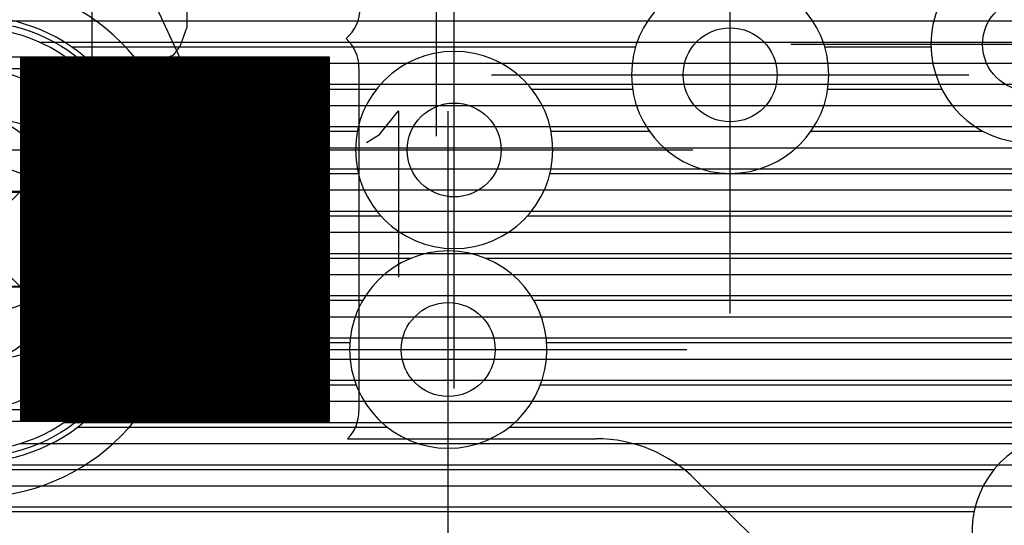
# Model space of a CAD drawing. Extents: x 25 to 291, y 23 to 136.
# Tile 108 of 147: x 38.23 to 42.42, y 120.75 to 122.91. Entities that reach past the tile are written whole.
import ezdxf

# ---------------------------------------------------------------- set-up
doc = ezdxf.new("R2010")
doc.units = 0
doc.layers.get('0').update_dxf_attribs({"linetype": 'CONTINUOUS'})
for name, color, linetype in [('copper_layer_2', 1, 'CONTINUOUS'), ('copper_layer_3', 3, 'CONTINUOUS'), ('copper_layer_bottom', 4, 'CONTINUOUS'), ('copper_layer_top', 5, 'CONTINUOUS'), ('drill_drawing', 6, 'CONTINUOUS'), ('silkscreen_top', 1, 'CONTINUOUS'), ('solder_mask_top', 1, 'CONTINUOUS')]:
    doc.layers.add(name, color=color, linetype=linetype)

# ---------------------------------------------------------------- blocks, each defined once
blk = doc.blocks.new('D20')
blk.add_circle((0, 0), 0.2)
blk = doc.blocks.new('D643')
blk.add_lwpolyline([(0.52324, 0.2032), (-0.52324, 0.2032), (-0.52324, -0.2032), (0.52324, -0.2032)], close=True)
for centre in [(0, 0.2032), (0, -0.2032)]:
    blk.add_circle(centre, 0.52502)
blk = doc.blocks.new('D646')
blk.add_lwpolyline([(0.7239, 0.2032), (-0.7239, 0.2032), (-0.7239, -0.2032), (0.7239, -0.2032)], close=True)
for centre in [(0, 0.2032), (0, -0.2032)]:
    blk.add_circle(centre, 0.725)

msp = doc.modelspace()

# ---------------------------------------------------------------- linework, layer by layer
at = {"layer": 'copper_layer_2', "color": 1}
for points in [[(36.755144, 122.899924), (73.945136, 122.899924)], [(38.308357, 122.810008), (73.945136, 122.810008)], [(38.456693, 122.719837), (73.945136, 122.719837)], [(38.550673, 122.629921), (73.945136, 122.629921)], [(38.616713, 122.540005), (73.945136, 122.540005)], [(38.663449, 122.449835), (73.945136, 122.449835)], [(38.695199, 122.359919), (73.945136, 122.359919)], [(38.713487, 122.270003), (73.945136, 122.270003)], [(38.720091, 122.179832), (73.945136, 122.179832)], [(38.720091, 122.17526), (38.720091, 121.765304)], [(38.720091, 122.089916), (73.945136, 122.089916)], [(38.720091, 122), (73.945136, 122)], [(38.720091, 121.970282), (38.550165, 121.970282)], [(38.720091, 121.90983), (73.945136, 121.90983)], [(38.720091, 121.819914), (73.945136, 121.819914)], [(38.719075, 121.729997), (73.945136, 121.729997)], [(38.708661, 121.639827), (73.945136, 121.639827)], [(38.685801, 121.549911), (73.945136, 121.549911)], [(38.649479, 121.459995), (73.945136, 121.459995)], [(38.596647, 121.369825), (73.945136, 121.369825)], [(38.522479, 121.279909), (73.945136, 121.279909)], [(38.415037, 121.189992), (73.945136, 121.189992)], [(38.22606, 121.099822), (73.945136, 121.099822)], [(36.755144, 121.009906), (73.945136, 121.009906)], [(36.755144, 120.91999), (73.945136, 120.91999)], [(36.755144, 120.82982), (73.945136, 120.82982)]]:
    msp.add_lwpolyline(points, dxfattribs=at)
for points in [[(38.720091, 122.17526), (38.720091, 122.17526), (38.720091, 122.17526, 0.999635), (37.329947, 122.17526), (37.329947, 122.17526)], [(37.329947, 121.765304), (37.329947, 121.765304), (37.329947, 121.765304, 1), (38.720091, 121.765304), (38.720091, 121.765304)]]:
    msp.add_lwpolyline(points, format="xyb", dxfattribs=at)
at = {"layer": 'copper_layer_3', "color": 3}
for points in [[(42.945136, 122.800356), (42.945136, 122.800356), (42.945136, 122.800356, 1), (42.104902, 122.800356), (42.104902, 122.800356), (42.104902, 122.800356, 1), (42.945136, 122.800356), (42.945136, 122.800356)], [(42.945136, 122.800356), (42.945136, 122.800356), (42.945136, 122.800356, 1), (42.104902, 122.800356), (42.104902, 122.800356), (42.104902, 122.800356, 1), (42.945136, 122.800356), (42.945136, 122.800356)], [(41.670053, 122.670307), (41.670053, 122.670307), (41.670053, 122.670307, 1), (40.830328, 122.670307), (40.830328, 122.670307), (40.830328, 122.670307, 1), (41.670053, 122.670307), (41.670053, 122.670307)], [(41.670053, 122.670307), (41.670053, 122.670307), (41.670053, 122.670307, 1), (40.830328, 122.670307), (40.830328, 122.670307), (40.830328, 122.670307, 1), (41.670053, 122.670307), (41.670053, 122.670307)], [(38.77013, 122.17526), (38.77013, 122.17526), (38.77013, 122.17526, 1), (37.280163, 122.17526), (37.280163, 122.17526)], [(40.495047, 122.350267), (40.495047, 122.350267), (40.495047, 122.350267, 1), (39.655321, 122.350267), (39.655321, 122.350267), (39.655321, 122.350267, 1), (40.495047, 122.350267), (40.495047, 122.350267)], [(40.495047, 122.350267), (40.495047, 122.350267), (40.495047, 122.350267, 1), (39.655321, 122.350267), (39.655321, 122.350267), (39.655321, 122.350267, 1), (40.495047, 122.350267), (40.495047, 122.350267)], [(40.470155, 121.500127), (40.470155, 121.500127), (40.470155, 121.500127, 1), (39.629921, 121.500127), (39.629921, 121.500127), (39.629921, 121.500127, 1), (40.470155, 121.500127), (40.470155, 121.500127)], [(40.470155, 121.500127), (40.470155, 121.500127), (40.470155, 121.500127, 1), (39.629921, 121.500127), (39.629921, 121.500127), (39.629921, 121.500127, 1), (40.470155, 121.500127), (40.470155, 121.500127)], [(37.280163, 121.765304), (37.280163, 121.765304), (37.280163, 121.765304, 1), (38.77013, 121.765304), (38.77013, 121.765304)], [(43.098044, 120.590805), (43.098044, 120.590805), (43.098044, 120.590805, 7.584056), (42.97714, 120.409703), (42.97714, 120.409703)]]:
    msp.add_lwpolyline(points, format="xyb", dxfattribs=at)
for points in [[(38.446025, 122.789942), (40.8476, 122.789942)], [(41.652781, 122.789942), (42.105156, 122.789942)], [(38.630175, 122.609855), (39.744983, 122.609855)], [(40.405131, 122.609855), (40.834392, 122.609855)], [(41.665735, 122.609855), (42.150622, 122.609855)], [(38.725171, 122.430023), (39.662687, 122.430023)], [(40.487427, 122.430023), (40.905512, 122.430023)], [(41.594615, 122.430023), (42.326899, 122.430023)], [(38.76632, 122.249936), (39.667259, 122.249936)], [(40.482855, 122.249936), (45.895352, 122.249936)], [(38.77013, 122.17526), (38.77013, 121.765304)], [(38.77013, 122.06985), (39.762256, 122.06985)], [(40.387859, 122.06985), (43.733299, 122.06985)], [(38.77013, 121.890018), (39.89332, 121.890018)], [(40.206756, 121.890018), (43.405131, 121.890018)], [(38.768098, 121.709931), (39.686055, 121.709931)], [(40.414021, 121.709931), (43.334265, 121.709931)], [(38.732029, 121.529845), (39.631191, 121.529845)], [(40.469139, 121.529845), (43.347727, 121.529845)], [(38.643637, 121.350013), (39.657861, 121.350013)], [(40.442215, 121.350013), (43.456439, 121.350013)], [(38.472949, 121.169926), (39.790704, 121.169926)], [(40.309373, 121.169926), (46.911608, 121.169926)], [(32.541783, 120.98984), (42.373889, 120.98984)], [(32.82347, 120.810008), (42.288799, 120.810008)]]:
    msp.add_lwpolyline(points, dxfattribs=at)
at = {"layer": 'copper_layer_bottom', "color": 4}
for points in [[(38.91999, 122.17526), (38.91999, 122.17526), (38.91999, 122.17526, 0.999716), (37.130048, 122.17526), (37.130048, 122.17526)], [(37.130048, 121.765304), (37.130048, 121.765304), (37.130048, 121.765304, 1), (38.91999, 121.765304), (38.91999, 121.765304)]]:
    msp.add_lwpolyline(points, format="xyb", dxfattribs=at)
for points in [[(38.550419, 122.899924), (71.730251, 122.899924)], [(38.656083, 122.810008), (71.730251, 122.810008)], [(38.735331, 122.719837), (71.730251, 122.719837)], [(38.796038, 122.629921), (71.730251, 122.629921)], [(38.84252, 122.540005), (71.730251, 122.540005)], [(38.87681, 122.449835), (71.730251, 122.449835)], [(38.90094, 122.359919), (71.730251, 122.359919)], [(38.915164, 122.270003), (71.730251, 122.270003)], [(38.91999, 122.179832), (71.730251, 122.179832)], [(38.91999, 122.17526), (38.91999, 121.765304)], [(38.91999, 122.089916), (71.730251, 122.089916)], [(38.91999, 122), (71.730251, 122)], [(38.91999, 121.970282), (38.750064, 121.970282)], [(38.91999, 121.90983), (71.730251, 121.90983)], [(38.91999, 121.819914), (71.730251, 121.819914)], [(38.919482, 121.729997), (71.730251, 121.729997)], [(38.911354, 121.639827), (71.730251, 121.639827)], [(38.893828, 121.549911), (71.730251, 121.549911)], [(38.866396, 121.459995), (71.730251, 121.459995)], [(38.828042, 121.369825), (71.730251, 121.369825)], [(38.776988, 121.279909), (71.730251, 121.279909)], [(38.710693, 121.189992), (71.730251, 121.189992)], [(38.623825, 121.099822), (71.730251, 121.099822)], [(38.505207, 121.009906), (71.730251, 121.009906)], [(38.319025, 120.91999), (71.730251, 120.91999)], [(25.750064, 120.82982), (71.730251, 120.82982)]]:
    msp.add_lwpolyline(points, dxfattribs=at)
at = {"layer": 'copper_layer_top', "color": 5}
for points in [[(39.614935, 122.825502), (39.614935, 122.825502), (39.614935, 122.825502, 0.220045), (39.675133, 122.955296), (39.675133, 122.955296)], [(39.670053, 122.700279), (39.670053, 122.700279), (39.670053, 122.700279, 0.210494), (39.614935, 122.825502), (39.614935, 122.825502)], [(39.620523, 121.120142), (39.620523, 121.120142), (39.620523, 121.120142, 0.19987), (39.670053, 121.240284), (39.670053, 121.240284)], [(41.104394, 120.944628), (41.104394, 120.944628), (41.104394, 120.944628, 0.199549), (40.679959, 121.120142), (40.679959, 121.120142)]]:
    msp.add_lwpolyline(points, format="xyb", dxfattribs=at)
for points in [[(39.665735, 122.899924), (71.730251, 122.899924)], [(39.629921, 122.810008), (71.730251, 122.810008)], [(39.495047, 122.695199), (37.504953, 122.695199), (37.504953, 121.245364), (39.495047, 121.245364), (39.495047, 122.695199)], [(38.230124, 121.245364), (38.230124, 122.695199)], [(38.23495, 121.245364), (38.23495, 122.695199)], [(38.24003, 121.245364), (38.24003, 122.695199)], [(38.24511, 121.245364), (38.24511, 122.695199)], [(38.250191, 121.245364), (38.250191, 122.695199)], [(38.255017, 121.245364), (38.255017, 122.695199)], [(38.260097, 121.245364), (38.260097, 122.695199)], [(38.265177, 121.245364), (38.265177, 122.695199)], [(38.270003, 121.245364), (38.270003, 122.695199)], [(38.275083, 121.245364), (38.275083, 122.695199)], [(38.280163, 121.245364), (38.280163, 122.695199)], [(38.284989, 121.245364), (38.284989, 122.695199)], [(38.290069, 121.245364), (38.290069, 122.695199)], [(38.295149, 121.245364), (38.295149, 122.695199)], [(38.299975, 121.245364), (38.299975, 122.695199)], [(38.305055, 121.245364), (38.305055, 122.695199)], [(38.310135, 121.245364), (38.310135, 122.695199)], [(38.314961, 121.245364), (38.314961, 122.695199)], [(38.320041, 121.245364), (38.320041, 122.695199)], [(38.325121, 121.245364), (38.325121, 122.695199)], [(38.330201, 121.245364), (38.330201, 122.695199)], [(38.335027, 121.245364), (38.335027, 122.695199)], [(38.340107, 121.245364), (38.340107, 122.695199)], [(38.345187, 121.245364), (38.345187, 122.695199)], [(38.350013, 121.245364), (38.350013, 122.695199)], [(38.355093, 121.245364), (38.355093, 122.695199)], [(38.360173, 121.245364), (38.360173, 122.695199)], [(38.364999, 121.245364), (38.364999, 122.695199)], [(38.370079, 121.245364), (38.370079, 122.695199)], [(38.375159, 121.245364), (38.375159, 122.695199)], [(38.379985, 121.245364), (38.379985, 122.695199)], [(38.385065, 121.245364), (38.385065, 122.695199)], [(38.390145, 121.245364), (38.390145, 122.695199)], [(38.394971, 121.245364), (38.394971, 122.695199)], [(38.400051, 121.245364), (38.400051, 122.695199)], [(38.405131, 121.245364), (38.405131, 122.695199)], [(38.409957, 121.245364), (38.409957, 122.695199)], [(38.415037, 121.245364), (38.415037, 122.695199)], [(38.420117, 121.245364), (38.420117, 122.695199)], [(38.425197, 121.245364), (38.425197, 122.695199)], [(38.430023, 121.245364), (38.430023, 122.695199)], [(38.435103, 121.245364), (38.435103, 122.695199)], [(38.440183, 121.245364), (38.440183, 122.695199)], [(38.445009, 121.245364), (38.445009, 122.695199)], [(38.450089, 121.245364), (38.450089, 122.695199)], [(38.455169, 121.245364), (38.455169, 122.695199)], [(38.459995, 121.245364), (38.459995, 122.695199)], [(38.465075, 121.245364), (38.465075, 122.695199)], [(38.470155, 121.245364), (38.470155, 122.695199)], [(38.474981, 121.245364), (38.474981, 122.695199)], [(38.480061, 121.245364), (38.480061, 122.695199)], [(38.485141, 121.245364), (38.485141, 122.695199)], [(38.489967, 121.245364), (38.489967, 122.695199)], [(38.495047, 121.245364), (38.495047, 122.695199)], [(38.500127, 121.245364), (38.500127, 122.695199)], [(38.504953, 121.245364), (38.504953, 122.695199)], [(38.510033, 121.245364), (38.510033, 122.695199)], [(38.515113, 121.245364), (38.515113, 122.695199)], [(38.520193, 121.245364), (38.520193, 122.695199)], [(38.525019, 121.245364), (38.525019, 122.695199)], [(38.530099, 121.245364), (38.530099, 122.695199)], [(38.535179, 121.245364), (38.535179, 122.695199)], [(38.540005, 121.245364), (38.540005, 122.695199)], [(38.545085, 121.245364), (38.545085, 122.695199)], [(38.550165, 121.245364), (38.550165, 122.695199)], [(38.554991, 121.245364), (38.554991, 122.695199)], [(38.560071, 121.245364), (38.560071, 122.695199)], [(38.565151, 121.245364), (38.565151, 122.695199)], [(38.569977, 121.245364), (38.569977, 122.695199)], [(38.575057, 121.245364), (38.575057, 122.695199)], [(38.580137, 121.245364), (38.580137, 122.695199)], [(38.584963, 121.245364), (38.584963, 122.695199)], [(38.590043, 121.245364), (38.590043, 122.695199)], [(38.595123, 121.245364), (38.595123, 122.695199)], [(38.600203, 121.245364), (38.600203, 122.695199)], [(38.605029, 121.245364), (38.605029, 122.695199)], [(38.610109, 121.245364), (38.610109, 122.695199)], [(38.615189, 121.245364), (38.615189, 122.695199)], [(38.620015, 121.245364), (38.620015, 122.695199)], [(38.625095, 121.245364), (38.625095, 122.695199)], [(38.630175, 121.245364), (38.630175, 122.695199)], [(38.635001, 121.245364), (38.635001, 122.695199)], [(38.640081, 121.245364), (38.640081, 122.695199)], [(38.645161, 121.245364), (38.645161, 122.695199)], [(38.649987, 121.245364), (38.649987, 122.695199)], [(38.655067, 121.245364), (38.655067, 122.695199)], [(38.660147, 121.245364), (38.660147, 122.695199)], [(38.664973, 121.245364), (38.664973, 122.695199)], [(38.670053, 121.245364), (38.670053, 122.695199)], [(38.675133, 121.245364), (38.675133, 122.695199)], [(38.679959, 121.245364), (38.679959, 122.695199)], [(38.685039, 121.245364), (38.685039, 122.695199)], [(38.690119, 121.245364), (38.690119, 122.695199)], [(38.695199, 121.245364), (38.695199, 122.695199)], [(38.700025, 121.245364), (38.700025, 122.695199)], [(38.705105, 121.245364), (38.705105, 122.695199)], [(38.710185, 121.245364), (38.710185, 122.695199)], [(38.715011, 121.245364), (38.715011, 122.695199)], [(38.720091, 121.245364), (38.720091, 122.695199)], [(38.725171, 121.245364), (38.725171, 122.695199)], [(38.729997, 121.245364), (38.729997, 122.695199)], [(38.735077, 121.245364), (38.735077, 122.695199)], [(38.740157, 121.245364), (38.740157, 122.695199)], [(38.744983, 121.245364), (38.744983, 122.695199)], [(38.750064, 121.245364), (38.750064, 122.695199)], [(38.755144, 121.245364), (38.755144, 122.695199)], [(38.75997, 121.245364), (38.75997, 122.695199)], [(38.76505, 121.245364), (38.76505, 122.695199)], [(38.77013, 121.245364), (38.77013, 122.695199)], [(38.774956, 121.245364), (38.774956, 122.695199)], [(38.780036, 121.245364), (38.780036, 122.695199)], [(38.785116, 121.245364), (38.785116, 122.695199)], [(38.790196, 121.245364), (38.790196, 122.695199)], [(38.795022, 121.245364), (38.795022, 122.695199)], [(38.800102, 121.245364), (38.800102, 122.695199)], [(38.805182, 121.245364), (38.805182, 122.695199)], [(38.810008, 121.245364), (38.810008, 122.695199)], [(38.815088, 121.245364), (38.815088, 122.695199)], [(38.820168, 121.245364), (38.820168, 122.695199)], [(38.824994, 121.245364), (38.824994, 122.695199)], [(38.830074, 121.245364), (38.830074, 122.695199)], [(38.835154, 121.245364), (38.835154, 122.695199)], [(38.83998, 121.245364), (38.83998, 122.695199)], [(38.84506, 121.245364), (38.84506, 122.695199)], [(38.85014, 121.245364), (38.85014, 122.695199)], [(38.854966, 121.245364), (38.854966, 122.695199)], [(38.860046, 121.245364), (38.860046, 122.695199)], [(38.865126, 121.245364), (38.865126, 122.695199)], [(38.869952, 121.245364), (38.869952, 122.695199)], [(38.875032, 121.245364), (38.875032, 122.695199)], [(38.880112, 121.245364), (38.880112, 122.695199)], [(38.885192, 121.245364), (38.885192, 122.695199)], [(38.890018, 121.245364), (38.890018, 122.695199)], [(38.895098, 121.245364), (38.895098, 122.695199)], [(38.900178, 121.245364), (38.900178, 122.695199)], [(38.905004, 121.245364), (38.905004, 122.695199)], [(38.910084, 121.245364), (38.910084, 122.695199)], [(38.915164, 121.245364), (38.915164, 122.695199)], [(38.91999, 121.245364), (38.91999, 122.695199)], [(38.92507, 121.245364), (38.92507, 122.695199)], [(38.93015, 121.245364), (38.93015, 122.695199)], [(38.934976, 121.245364), (38.934976, 122.695199)], [(38.940056, 121.245364), (38.940056, 122.695199)], [(38.945136, 121.245364), (38.945136, 122.695199)], [(38.949962, 121.245364), (38.949962, 122.695199)], [(38.955042, 121.245364), (38.955042, 122.695199)], [(38.960122, 121.245364), (38.960122, 122.695199)], [(38.965202, 121.245364), (38.965202, 122.695199)], [(38.970028, 121.245364), (38.970028, 122.695199)], [(38.975108, 121.245364), (38.975108, 122.695199)], [(38.980188, 121.245364), (38.980188, 122.695199)], [(38.985014, 121.245364), (38.985014, 122.695199)], [(38.990094, 121.245364), (38.990094, 122.695199)], [(38.995174, 121.245364), (38.995174, 122.695199)], [(39, 121.245364), (39, 122.695199)], [(39.00508, 121.245364), (39.00508, 122.695199)], [(39.01016, 121.245364), (39.01016, 122.695199)], [(39.014986, 121.245364), (39.014986, 122.695199)], [(39.020066, 121.245364), (39.020066, 122.695199)], [(39.025146, 121.245364), (39.025146, 122.695199)], [(39.029972, 121.245364), (39.029972, 122.695199)], [(39.035052, 121.245364), (39.035052, 122.695199)], [(39.040132, 121.245364), (39.040132, 122.695199)], [(39.044958, 121.245364), (39.044958, 122.695199)], [(39.050038, 121.245364), (39.050038, 122.695199)], [(39.055118, 121.245364), (39.055118, 122.695199)], [(39.060198, 121.245364), (39.060198, 122.695199)], [(39.065024, 121.245364), (39.065024, 122.695199)], [(39.070104, 121.245364), (39.070104, 122.695199)], [(39.075184, 121.245364), (39.075184, 122.695199)], [(39.08001, 121.245364), (39.08001, 122.695199)], [(39.08509, 121.245364), (39.08509, 122.695199)], [(39.09017, 121.245364), (39.09017, 122.695199)], [(39.094996, 121.245364), (39.094996, 122.695199)], [(39.100076, 121.245364), (39.100076, 122.695199)], [(39.105156, 121.245364), (39.105156, 122.695199)], [(39.109982, 121.245364), (39.109982, 122.695199)], [(39.115062, 121.245364), (39.115062, 122.695199)], [(39.120142, 121.245364), (39.120142, 122.695199)], [(39.124968, 121.245364), (39.124968, 122.695199)], [(39.130048, 121.245364), (39.130048, 122.695199)], [(39.135128, 121.245364), (39.135128, 122.695199)], [(39.139954, 121.245364), (39.139954, 122.695199)], [(39.145034, 121.245364), (39.145034, 122.695199)], [(39.150114, 121.245364), (39.150114, 122.695199)], [(39.155194, 121.245364), (39.155194, 122.695199)], [(39.16002, 121.245364), (39.16002, 122.695199)], [(39.1651, 121.245364), (39.1651, 122.695199)], [(39.17018, 121.245364), (39.17018, 122.695199)], [(39.175006, 121.245364), (39.175006, 122.695199)], [(39.180086, 121.245364), (39.180086, 122.695199)], [(39.185166, 121.245364), (39.185166, 122.695199)], [(39.189992, 121.245364), (39.189992, 122.695199)], [(39.195072, 121.245364), (39.195072, 122.695199)], [(39.200152, 121.245364), (39.200152, 122.695199)], [(39.204978, 121.245364), (39.204978, 122.695199)], [(39.210058, 121.245364), (39.210058, 122.695199)], [(39.215138, 121.245364), (39.215138, 122.695199)], [(39.219964, 121.245364), (39.219964, 122.695199)], [(39.225044, 121.245364), (39.225044, 122.695199)], [(39.230124, 121.245364), (39.230124, 122.695199)], [(39.235204, 121.245364), (39.235204, 122.695199)], [(39.24003, 121.245364), (39.24003, 122.695199)], [(39.24511, 121.245364), (39.24511, 122.695199)], [(39.250191, 121.245364), (39.250191, 122.695199)], [(39.255017, 121.245364), (39.255017, 122.695199)], [(39.260097, 121.245364), (39.260097, 122.695199)], [(39.265177, 121.245364), (39.265177, 122.695199)], [(39.270003, 121.245364), (39.270003, 122.695199)], [(39.275083, 121.245364), (39.275083, 122.695199)], [(39.280163, 121.245364), (39.280163, 122.695199)], [(39.284989, 121.245364), (39.284989, 122.695199)], [(39.290069, 121.245364), (39.290069, 122.695199)], [(39.295149, 121.245364), (39.295149, 122.695199)], [(39.299975, 121.245364), (39.299975, 122.695199)], [(39.305055, 121.245364), (39.305055, 122.695199)], [(39.310135, 121.245364), (39.310135, 122.695199)], [(39.314961, 121.245364), (39.314961, 122.695199)], [(39.320041, 121.245364), (39.320041, 122.695199)], [(39.325121, 121.245364), (39.325121, 122.695199)], [(39.330201, 121.245364), (39.330201, 122.695199)], [(39.335027, 121.245364), (39.335027, 122.695199)], [(39.340107, 121.245364), (39.340107, 122.695199)], [(39.345187, 121.245364), (39.345187, 122.695199)], [(39.350013, 121.245364), (39.350013, 122.695199)], [(39.355093, 121.245364), (39.355093, 122.695199)], [(39.360173, 121.245364), (39.360173, 122.695199)], [(39.364999, 121.245364), (39.364999, 122.695199)], [(39.370079, 121.245364), (39.370079, 122.695199)], [(39.375159, 121.245364), (39.375159, 122.695199)], [(39.379985, 121.245364), (39.379985, 122.695199)], [(39.385065, 121.245364), (39.385065, 122.695199)], [(39.390145, 121.245364), (39.390145, 122.695199)], [(39.394971, 121.245364), (39.394971, 122.695199)], [(39.400051, 121.245364), (39.400051, 122.695199)], [(39.405131, 121.245364), (39.405131, 122.695199)], [(39.409957, 121.245364), (39.409957, 122.695199)], [(39.415037, 121.245364), (39.415037, 122.695199)], [(39.420117, 121.245364), (39.420117, 122.695199)], [(39.425197, 121.245364), (39.425197, 122.695199)], [(39.430023, 121.245364), (39.430023, 122.695199)], [(39.435103, 121.245364), (39.435103, 122.695199)], [(39.440183, 121.245364), (39.440183, 122.695199)], [(39.445009, 121.245364), (39.445009, 122.695199)], [(39.450089, 121.245364), (39.450089, 122.695199)], [(39.455169, 121.245364), (39.455169, 122.695199)], [(39.459995, 121.245364), (39.459995, 122.695199)], [(39.465075, 121.245364), (39.465075, 122.695199)], [(39.470155, 121.245364), (39.470155, 122.695199)], [(39.474981, 121.245364), (39.474981, 122.695199)], [(39.480061, 121.245364), (39.480061, 122.695199)], [(39.485141, 121.245364), (39.485141, 122.695199)], [(39.489967, 121.245364), (39.489967, 122.695199)], [(39.669037, 122.719837), (71.730251, 122.719837)], [(39.670053, 122.700279), (39.670053, 121.240284)], [(39.670053, 122.629921), (71.730251, 122.629921)], [(39.670053, 122.540005), (71.730251, 122.540005)], [(39.670053, 122.449835), (71.730251, 122.449835)], [(39.670053, 122.359919), (71.730251, 122.359919)], [(38.025146, 121.970282), (38.025146, 122.350267), (40.075184, 122.350267)], [(38.025146, 121.970282), (38.400051, 122.345187), (39.210058, 122.345187), (39.215138, 122.350267), (40.075184, 122.350267)], [(39.670053, 122.270003), (71.730251, 122.270003)], [(39.670053, 122.179832), (71.730251, 122.179832)], [(39.670053, 122.089916), (71.730251, 122.089916)], [(39.670053, 122), (71.730251, 122)], [(38.025146, 121.970282), (38.495047, 121.500127), (40.050038, 121.500127)], [(39.670053, 121.90983), (71.730251, 121.90983)], [(39.670053, 121.819914), (71.730251, 121.819914)], [(39.670053, 121.729997), (71.730251, 121.729997)], [(39.670053, 121.639827), (71.730251, 121.639827)], [(39.670053, 121.549911), (71.730251, 121.549911)], [(39.670053, 121.459995), (71.730251, 121.459995)], [(39.670053, 121.369825), (71.730251, 121.369825)], [(39.670053, 121.279909), (49.696215, 121.279909)], [(39.662433, 121.189992), (49.534925, 121.189992)], [(39.620523, 121.120142), (40.679959, 121.120142)], [(40.8349, 121.099822), (49.443485, 121.099822)], [(41.026924, 121.009906), (49.353315, 121.009906)], [(41.104394, 120.944628), (41.503683, 120.545339), (41.620015, 120.545339)], [(41.129032, 120.91999), (49.263399, 120.91999)], [(41.218948, 120.82982), (49.173482, 120.82982)]]:
    msp.add_lwpolyline(points, dxfattribs=at)
at = {"layer": 'drill_drawing', "color": 6}
for points in [[(40, 122.409195), (40, 124.441199)], [(41.250191, 121.654305), (41.250191, 123.686309)], [(38.533147, 123.511811), (38.533147, 122.678181)], [(40.075184, 121.334265), (40.075184, 123.366269)], [(38.533147, 123.11176), (38.533147, 122.278131)], [(38.533147, 123.11176), (38.792736, 123.11176), (38.87935, 123.071882), (38.908306, 123.032258), (38.937262, 122.95301), (38.937262, 122.873508), (38.908306, 122.79426), (38.87935, 122.754382), (38.792736, 122.714757), (38.533147, 122.714757)], [(38.735077, 123.114808), (38.937262, 122.678181)], [(41.509017, 122.800356), (43.541021, 122.800356)], [(38.735077, 122.714757), (38.937262, 122.278131)], [(40.234188, 122.670307), (42.266193, 122.670307)], [(40.050038, 120.484125), (40.050038, 122.516129)], [(39.059182, 122.350267), (41.091186, 122.350267)], [(37.009144, 122.17018), (39.041148, 122.17018)], [(37.009144, 121.77013), (39.041148, 121.77013)], [(39.034036, 121.500127), (41.06604, 121.500127)]]:
    msp.add_lwpolyline(points, dxfattribs=at)
msp.add_lwpolyline([(37.700025, 121.77013), (37.700025, 121.77013), (37.700025, 121.77013, 1), (38.350013, 121.77013), (38.350013, 122.17018), (38.350013, 122.17018), (38.350013, 122.17018, 0.999218), (37.700025, 122.17018), (37.700025, 121.77013)], format="xyb", dxfattribs=at)
at = {"layer": 'silkscreen_top', "color": 1}
msp.add_lwpolyline([(39.702311, 122.382017), (39.756922, 122.415799), (39.83871, 122.517145), (39.83871, 121.808484)], dxfattribs=at)
at = {"layer": 'solder_mask_top', "color": 1}
for points in [[(39.545085, 122.745237), (37.455169, 122.745237), (37.455169, 121.195326), (39.545085, 121.195326), (39.545085, 122.745237)], [(38.230124, 121.195326), (38.230124, 122.745237)], [(38.23495, 121.195326), (38.23495, 122.745237)], [(38.24003, 121.195326), (38.24003, 122.745237)], [(38.24511, 121.195326), (38.24511, 122.745237)], [(38.250191, 121.195326), (38.250191, 122.745237)], [(38.255017, 121.195326), (38.255017, 122.745237)], [(38.260097, 121.195326), (38.260097, 122.745237)], [(38.265177, 121.195326), (38.265177, 122.745237)], [(38.270003, 121.195326), (38.270003, 122.745237)], [(38.275083, 121.195326), (38.275083, 122.745237)], [(38.280163, 121.195326), (38.280163, 122.745237)], [(38.284989, 121.195326), (38.284989, 122.745237)], [(38.290069, 121.195326), (38.290069, 122.745237)], [(38.295149, 121.195326), (38.295149, 122.745237)], [(38.299975, 121.195326), (38.299975, 122.745237)], [(38.305055, 121.195326), (38.305055, 122.745237)], [(38.310135, 121.195326), (38.310135, 122.745237)], [(38.314961, 121.195326), (38.314961, 122.745237)], [(38.320041, 121.195326), (38.320041, 122.745237)], [(38.325121, 121.195326), (38.325121, 122.745237)], [(38.330201, 121.195326), (38.330201, 122.745237)], [(38.335027, 121.195326), (38.335027, 122.745237)], [(38.340107, 121.195326), (38.340107, 122.745237)], [(38.345187, 121.195326), (38.345187, 122.745237)], [(38.350013, 121.195326), (38.350013, 122.745237)], [(38.355093, 121.195326), (38.355093, 122.745237)], [(38.360173, 121.195326), (38.360173, 122.745237)], [(38.364999, 121.195326), (38.364999, 122.745237)], [(38.370079, 121.195326), (38.370079, 122.745237)], [(38.375159, 121.195326), (38.375159, 122.745237)], [(38.379985, 121.195326), (38.379985, 122.745237)], [(38.385065, 121.195326), (38.385065, 122.745237)], [(38.390145, 121.195326), (38.390145, 122.745237)], [(38.394971, 121.195326), (38.394971, 122.745237)], [(38.400051, 121.195326), (38.400051, 122.745237)], [(38.405131, 121.195326), (38.405131, 122.745237)], [(38.409957, 121.195326), (38.409957, 122.745237)], [(38.415037, 121.195326), (38.415037, 122.745237)], [(38.420117, 121.195326), (38.420117, 122.745237)], [(38.425197, 121.195326), (38.425197, 122.745237)], [(38.430023, 121.195326), (38.430023, 122.745237)], [(38.435103, 121.195326), (38.435103, 122.745237)], [(38.440183, 121.195326), (38.440183, 122.745237)], [(38.445009, 121.195326), (38.445009, 122.745237)], [(38.450089, 121.195326), (38.450089, 122.745237)], [(38.455169, 121.195326), (38.455169, 122.745237)], [(38.459995, 121.195326), (38.459995, 122.745237)], [(38.465075, 121.195326), (38.465075, 122.745237)], [(38.470155, 121.195326), (38.470155, 122.745237)], [(38.474981, 121.195326), (38.474981, 122.745237)], [(38.480061, 121.195326), (38.480061, 122.745237)], [(38.485141, 121.195326), (38.485141, 122.745237)], [(38.489967, 121.195326), (38.489967, 122.745237)], [(38.495047, 121.195326), (38.495047, 122.745237)], [(38.500127, 121.195326), (38.500127, 122.745237)], [(38.504953, 121.195326), (38.504953, 122.745237)], [(38.510033, 121.195326), (38.510033, 122.745237)], [(38.515113, 121.195326), (38.515113, 122.745237)], [(38.520193, 121.195326), (38.520193, 122.745237)], [(38.525019, 121.195326), (38.525019, 122.745237)], [(38.530099, 121.195326), (38.530099, 122.745237)], [(38.535179, 121.195326), (38.535179, 122.745237)], [(38.540005, 121.195326), (38.540005, 122.745237)], [(38.545085, 121.195326), (38.545085, 122.745237)], [(38.550165, 121.195326), (38.550165, 122.745237)], [(38.554991, 121.195326), (38.554991, 122.745237)], [(38.560071, 121.195326), (38.560071, 122.745237)], [(38.565151, 121.195326), (38.565151, 122.745237)], [(38.569977, 121.195326), (38.569977, 122.745237)], [(38.575057, 121.195326), (38.575057, 122.745237)], [(38.580137, 121.195326), (38.580137, 122.745237)], [(38.584963, 121.195326), (38.584963, 122.745237)], [(38.590043, 121.195326), (38.590043, 122.745237)], [(38.595123, 121.195326), (38.595123, 122.745237)], [(38.600203, 121.195326), (38.600203, 122.745237)], [(38.605029, 121.195326), (38.605029, 122.745237)], [(38.610109, 121.195326), (38.610109, 122.745237)], [(38.615189, 121.195326), (38.615189, 122.745237)], [(38.620015, 121.195326), (38.620015, 122.745237)], [(38.625095, 121.195326), (38.625095, 122.745237)], [(38.630175, 121.195326), (38.630175, 122.745237)], [(38.635001, 121.195326), (38.635001, 122.745237)], [(38.640081, 121.195326), (38.640081, 122.745237)], [(38.645161, 121.195326), (38.645161, 122.745237)], [(38.649987, 121.195326), (38.649987, 122.745237)], [(38.655067, 121.195326), (38.655067, 122.745237)], [(38.660147, 121.195326), (38.660147, 122.745237)], [(38.664973, 121.195326), (38.664973, 122.745237)], [(38.670053, 121.195326), (38.670053, 122.745237)], [(38.675133, 121.195326), (38.675133, 122.745237)], [(38.679959, 121.195326), (38.679959, 122.745237)], [(38.685039, 121.195326), (38.685039, 122.745237)], [(38.690119, 121.195326), (38.690119, 122.745237)], [(38.695199, 121.195326), (38.695199, 122.745237)], [(38.700025, 121.195326), (38.700025, 122.745237)], [(38.705105, 121.195326), (38.705105, 122.745237)], [(38.710185, 121.195326), (38.710185, 122.745237)], [(38.715011, 121.195326), (38.715011, 122.745237)], [(38.720091, 121.195326), (38.720091, 122.745237)], [(38.725171, 121.195326), (38.725171, 122.745237)], [(38.729997, 121.195326), (38.729997, 122.745237)], [(38.735077, 121.195326), (38.735077, 122.745237)], [(38.740157, 121.195326), (38.740157, 122.745237)], [(38.744983, 121.195326), (38.744983, 122.745237)], [(38.750064, 121.195326), (38.750064, 122.745237)], [(38.755144, 121.195326), (38.755144, 122.745237)], [(38.75997, 121.195326), (38.75997, 122.745237)], [(38.76505, 121.195326), (38.76505, 122.745237)], [(38.77013, 121.195326), (38.77013, 122.745237)], [(38.774956, 121.195326), (38.774956, 122.745237)], [(38.780036, 121.195326), (38.780036, 122.745237)], [(38.785116, 121.195326), (38.785116, 122.745237)], [(38.790196, 121.195326), (38.790196, 122.745237)], [(38.795022, 121.195326), (38.795022, 122.745237)], [(38.800102, 121.195326), (38.800102, 122.745237)], [(38.805182, 121.195326), (38.805182, 122.745237)], [(38.810008, 121.195326), (38.810008, 122.745237)], [(38.815088, 121.195326), (38.815088, 122.745237)], [(38.820168, 121.195326), (38.820168, 122.745237)], [(38.824994, 121.195326), (38.824994, 122.745237)], [(38.830074, 121.195326), (38.830074, 122.745237)], [(38.835154, 121.195326), (38.835154, 122.745237)], [(38.83998, 121.195326), (38.83998, 122.745237)], [(38.84506, 121.195326), (38.84506, 122.745237)], [(38.85014, 121.195326), (38.85014, 122.745237)], [(38.854966, 121.195326), (38.854966, 122.745237)], [(38.860046, 121.195326), (38.860046, 122.745237)], [(38.865126, 121.195326), (38.865126, 122.745237)], [(38.869952, 121.195326), (38.869952, 122.745237)], [(38.875032, 121.195326), (38.875032, 122.745237)], [(38.880112, 121.195326), (38.880112, 122.745237)], [(38.885192, 121.195326), (38.885192, 122.745237)], [(38.890018, 121.195326), (38.890018, 122.745237)], [(38.895098, 121.195326), (38.895098, 122.745237)], [(38.900178, 121.195326), (38.900178, 122.745237)], [(38.905004, 121.195326), (38.905004, 122.745237)], [(38.910084, 121.195326), (38.910084, 122.745237)], [(38.915164, 121.195326), (38.915164, 122.745237)], [(38.91999, 121.195326), (38.91999, 122.745237)], [(38.92507, 121.195326), (38.92507, 122.745237)], [(38.93015, 121.195326), (38.93015, 122.745237)], [(38.934976, 121.195326), (38.934976, 122.745237)], [(38.940056, 121.195326), (38.940056, 122.745237)], [(38.945136, 121.195326), (38.945136, 122.745237)], [(38.949962, 121.195326), (38.949962, 122.745237)], [(38.955042, 121.195326), (38.955042, 122.745237)], [(38.960122, 121.195326), (38.960122, 122.745237)], [(38.965202, 121.195326), (38.965202, 122.745237)], [(38.970028, 121.195326), (38.970028, 122.745237)], [(38.975108, 121.195326), (38.975108, 122.745237)], [(38.980188, 121.195326), (38.980188, 122.745237)], [(38.985014, 121.195326), (38.985014, 122.745237)], [(38.990094, 121.195326), (38.990094, 122.745237)], [(38.995174, 121.195326), (38.995174, 122.745237)], [(39, 121.195326), (39, 122.745237)], [(39.00508, 121.195326), (39.00508, 122.745237)], [(39.01016, 121.195326), (39.01016, 122.745237)], [(39.014986, 121.195326), (39.014986, 122.745237)], [(39.020066, 121.195326), (39.020066, 122.745237)], [(39.025146, 121.195326), (39.025146, 122.745237)], [(39.029972, 121.195326), (39.029972, 122.745237)], [(39.035052, 121.195326), (39.035052, 122.745237)], [(39.040132, 121.195326), (39.040132, 122.745237)], [(39.044958, 121.195326), (39.044958, 122.745237)], [(39.050038, 121.195326), (39.050038, 122.745237)], [(39.055118, 121.195326), (39.055118, 122.745237)], [(39.060198, 121.195326), (39.060198, 122.745237)], [(39.065024, 121.195326), (39.065024, 122.745237)], [(39.070104, 121.195326), (39.070104, 122.745237)], [(39.075184, 121.195326), (39.075184, 122.745237)], [(39.08001, 121.195326), (39.08001, 122.745237)], [(39.08509, 121.195326), (39.08509, 122.745237)], [(39.09017, 121.195326), (39.09017, 122.745237)], [(39.094996, 121.195326), (39.094996, 122.745237)], [(39.100076, 121.195326), (39.100076, 122.745237)], [(39.105156, 121.195326), (39.105156, 122.745237)], [(39.109982, 121.195326), (39.109982, 122.745237)], [(39.115062, 121.195326), (39.115062, 122.745237)], [(39.120142, 121.195326), (39.120142, 122.745237)], [(39.124968, 121.195326), (39.124968, 122.745237)], [(39.130048, 121.195326), (39.130048, 122.745237)], [(39.135128, 121.195326), (39.135128, 122.745237)], [(39.139954, 121.195326), (39.139954, 122.745237)], [(39.145034, 121.195326), (39.145034, 122.745237)], [(39.150114, 121.195326), (39.150114, 122.745237)], [(39.155194, 121.195326), (39.155194, 122.745237)], [(39.16002, 121.195326), (39.16002, 122.745237)], [(39.1651, 121.195326), (39.1651, 122.745237)], [(39.17018, 121.195326), (39.17018, 122.745237)], [(39.175006, 121.195326), (39.175006, 122.745237)], [(39.180086, 121.195326), (39.180086, 122.745237)], [(39.185166, 121.195326), (39.185166, 122.745237)], [(39.189992, 121.195326), (39.189992, 122.745237)], [(39.195072, 121.195326), (39.195072, 122.745237)], [(39.200152, 121.195326), (39.200152, 122.745237)], [(39.204978, 121.195326), (39.204978, 122.745237)], [(39.210058, 121.195326), (39.210058, 122.745237)], [(39.215138, 121.195326), (39.215138, 122.745237)], [(39.219964, 121.195326), (39.219964, 122.745237)], [(39.225044, 121.195326), (39.225044, 122.745237)], [(39.230124, 121.195326), (39.230124, 122.745237)], [(39.235204, 121.195326), (39.235204, 122.745237)], [(39.24003, 121.195326), (39.24003, 122.745237)], [(39.24511, 121.195326), (39.24511, 122.745237)], [(39.250191, 121.195326), (39.250191, 122.745237)], [(39.255017, 121.195326), (39.255017, 122.745237)], [(39.260097, 121.195326), (39.260097, 122.745237)], [(39.265177, 121.195326), (39.265177, 122.745237)], [(39.270003, 121.195326), (39.270003, 122.745237)], [(39.275083, 121.195326), (39.275083, 122.745237)], [(39.280163, 121.195326), (39.280163, 122.745237)], [(39.284989, 121.195326), (39.284989, 122.745237)], [(39.290069, 121.195326), (39.290069, 122.745237)], [(39.295149, 121.195326), (39.295149, 122.745237)], [(39.299975, 121.195326), (39.299975, 122.745237)], [(39.305055, 121.195326), (39.305055, 122.745237)], [(39.310135, 121.195326), (39.310135, 122.745237)], [(39.314961, 121.195326), (39.314961, 122.745237)], [(39.320041, 121.195326), (39.320041, 122.745237)], [(39.325121, 121.195326), (39.325121, 122.745237)], [(39.330201, 121.195326), (39.330201, 122.745237)], [(39.335027, 121.195326), (39.335027, 122.745237)], [(39.340107, 121.195326), (39.340107, 122.745237)], [(39.345187, 121.195326), (39.345187, 122.745237)], [(39.350013, 121.195326), (39.350013, 122.745237)], [(39.355093, 121.195326), (39.355093, 122.745237)], [(39.360173, 121.195326), (39.360173, 122.745237)], [(39.364999, 121.195326), (39.364999, 122.745237)], [(39.370079, 121.195326), (39.370079, 122.745237)], [(39.375159, 121.195326), (39.375159, 122.745237)], [(39.379985, 121.195326), (39.379985, 122.745237)], [(39.385065, 121.195326), (39.385065, 122.745237)], [(39.390145, 121.195326), (39.390145, 122.745237)], [(39.394971, 121.195326), (39.394971, 122.745237)], [(39.400051, 121.195326), (39.400051, 122.745237)], [(39.405131, 121.195326), (39.405131, 122.745237)], [(39.409957, 121.195326), (39.409957, 122.745237)], [(39.415037, 121.195326), (39.415037, 122.745237)], [(39.420117, 121.195326), (39.420117, 122.745237)], [(39.425197, 121.195326), (39.425197, 122.745237)], [(39.430023, 121.195326), (39.430023, 122.745237)], [(39.435103, 121.195326), (39.435103, 122.745237)], [(39.440183, 121.195326), (39.440183, 122.745237)], [(39.445009, 121.195326), (39.445009, 122.745237)], [(39.450089, 121.195326), (39.450089, 122.745237)], [(39.455169, 121.195326), (39.455169, 122.745237)], [(39.459995, 121.195326), (39.459995, 122.745237)], [(39.465075, 121.195326), (39.465075, 122.745237)], [(39.470155, 121.195326), (39.470155, 122.745237)], [(39.474981, 121.195326), (39.474981, 122.745237)], [(39.480061, 121.195326), (39.480061, 122.745237)], [(39.485141, 121.195326), (39.485141, 122.745237)], [(39.489967, 121.195326), (39.489967, 122.745237)], [(39.495047, 121.195326), (39.495047, 122.745237)], [(39.500127, 121.195326), (39.500127, 122.745237)], [(39.504953, 121.195326), (39.504953, 122.745237)], [(39.510033, 121.195326), (39.510033, 122.745237)], [(39.515113, 121.195326), (39.515113, 122.745237)], [(39.520193, 121.195326), (39.520193, 122.745237)], [(39.525019, 121.195326), (39.525019, 122.745237)], [(39.530099, 121.195326), (39.530099, 122.745237)], [(39.535179, 121.195326), (39.535179, 122.745237)], [(39.540005, 121.195326), (39.540005, 122.745237)]]:
    msp.add_lwpolyline(points, dxfattribs=at)

# ---------------------------------------------------------------- block references
at = {"layer": 'copper_layer_2'}
for name, p in [('D20', (42.525019, 122.800356)), ('D20', (41.250191, 122.670307)), ('D643', (38.025146, 121.970282)), ('D20', (40.075184, 122.350267)), ('D20', (40.050038, 121.500127))]:
    msp.add_blockref(name, p, dxfattribs=at)
at = {"layer": 'copper_layer_bottom'}
for name, p in [('D20', (42.525019, 122.800356)), ('D646', (38.025146, 121.970282)), ('D20', (41.250191, 122.670307)), ('D20', (40.075184, 122.350267)), ('D20', (40.050038, 121.500127))]:
    msp.add_blockref(name, p, dxfattribs=at)
at = {"layer": 'copper_layer_top'}
for name, p in [('D20', (42.525019, 122.800356)), ('D20', (41.250191, 122.670307)), ('D643', (38.025146, 121.970282)), ('D20', (40.075184, 122.350267)), ('D20', (40.050038, 121.500127))]:
    msp.add_blockref(name, p, dxfattribs=at)

doc.saveas('drawing.dxf')
